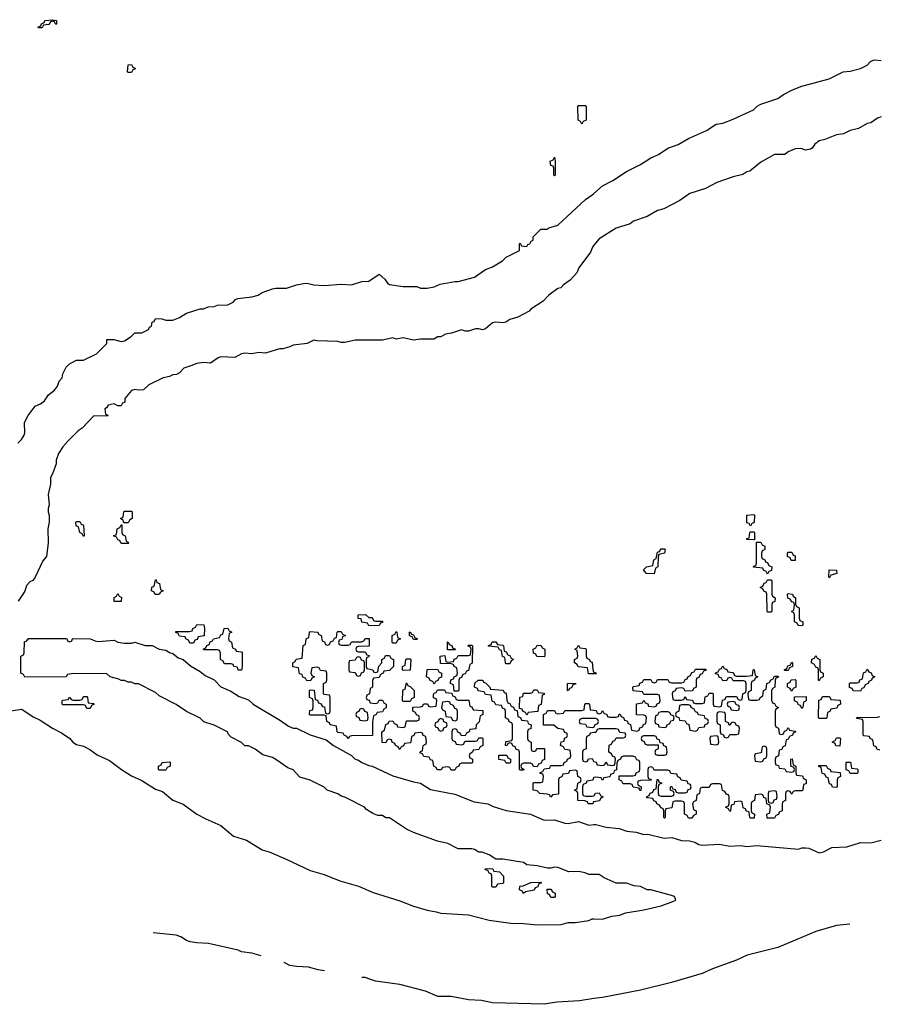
# Model space of a CAD drawing. Header units: inches. Extents: x 2518216 to 2687946, y 757338 to 915227.
# Tile 38 of 75: x 2656660 to 2661660, y 776283 to 782014. Entities that reach past the tile are written whole.
import ezdxf

# ---------------------------------------------------------------- set-up
doc = ezdxf.new("R2010")
doc.units = ezdxf.units.IN
doc.header["$MEASUREMENT"] = 0
for name, color, linetype in [('C6757', 7, 'Continuous'), ('C6758', 7, 'Continuous'), ('C6767', 7, 'Continuous'), ('C6768', 7, 'Continuous')]:
    doc.layers.add(name, color=color, linetype=linetype)

msp = doc.modelspace()

# ---------------------------------------------------------------- linework, layer by layer
at = {"layer": 'C6757', "color": 6}
for points in [[(2656648.7, 779550), (2656669.2, 779570.8), (2656684.7, 779595.3), (2656689, 779610), (2656688, 779670), (2656708, 779710), (2656750, 779764.7), (2656781.2, 779778.8), (2656803.9, 779796.1), (2656827.6, 779830), (2656862.3, 779857.7), (2656878.6, 779881.4), (2656890, 779910.8), (2656906, 779930), (2656910, 779952), (2656929, 779991), (2656937.9, 780000)], [(2657655.3, 780000), (2657614.8, 779985.2), (2657590, 779958), (2657571.6, 779948.4), (2657550, 779948), (2657530, 779938), (2657494, 779930), (2657410, 779888), (2657379.6, 779860.4), (2657350, 779858), (2657330, 779862), (2657310, 779855.3), (2657272, 779810), (2657271.6, 779788.4), (2657258, 779782), (2657250, 779766), (2657230, 779766), (2657210, 779778), (2657174, 779770), (2657164.7, 779755.3), (2657154, 779750), (2657158, 779718), (2657172.7, 779712.7), (2657170, 779706), (2657090, 779708), (2657023.6, 779636.4), (2656999.6, 779620.4), (2656939.8, 779560.2), (2656910, 779528), (2656884.7, 779490), (2656871.3, 779450), (2656871.1, 779428.9), (2656851, 779370), (2656838, 779350), (2656838, 779310), (2656826, 779250), (2656831.3, 779190), (2656824.7, 779170), (2656824.7, 779150), (2656831, 779130), (2656831, 779090), (2656822.8, 779050), (2656826, 778970), (2656816, 778890), (2656794.8, 778865.2), (2656750, 778768.7), (2656736, 778750), (2656718.5, 778741.5), (2656698.5, 778721.5), (2656690, 778688.7), (2656650.4, 778629.6)], [(2660000, 777039), (2659970, 777039), (2659949.3, 777049.3), (2659910, 777057.2), (2659854.6, 777054.6), (2659790, 777079), (2659770, 777082), (2659750, 777075.3), (2659730, 777075.3), (2659670, 777089), (2659610, 777095.3), (2659590, 777108.7), (2659470, 777128.7), (2659428.8, 777128.9), (2659390, 777154), (2659350, 777168.7), (2659330, 777168.7), (2659304.7, 777184.7), (2659290, 777189), (2659209.2, 777189.2), (2659150, 777219), (2659090, 777233.2), (2658950, 777284), (2658910, 777302), (2658810, 777368.7), (2658789.2, 777369.2), (2658770, 777382), (2658743.1, 777383.1), (2658714.6, 777394.6), (2658676.4, 777416.4), (2658666, 777430), (2658550, 777489), (2658530, 777494), (2658510, 777508.7), (2658449, 777529), (2658430, 777548), (2658350, 777588.7), (2658290, 777606), (2658250, 777648), (2658220.2, 777660.2), (2658150, 777709), (2658130, 777719), (2658074.6, 777734.6), (2658028.8, 777768.9), (2657990, 777788), (2657968.7, 777788.7), (2657950, 777808), (2657890, 777838), (2657874.6, 777854.6), (2657868, 777870), (2657790, 777908.7), (2657730, 777928), (2657710, 777948), (2657630, 777988), (2657570, 778028.7), (2657470, 778078), (2657450, 778098), (2657350, 778148), (2657330, 778148), (2657310, 778158), (2657290, 778158), (2657270, 778168), (2657250, 778168.7), (2657236.4, 778176.4), (2657186, 778190), (2657167.3, 778207.3), (2656971.6, 778208.4), (2656938, 778202), (2656930, 778189), (2656690, 778188), (2656682, 778202), (2656666, 778210), (2656666, 778310), (2656682, 778318), (2656686, 778330), (2656687.3, 778392.7), (2656702, 778398), (2656710, 778412), (2656928.4, 778411.6), (2656934, 778410), (2656938, 778398), (2656950, 778394), (2656962, 778398), (2656966, 778410), (2656971.6, 778411.6), (2657069, 778411), (2657098, 778398), (2657115.3, 778395.3), (2657210, 778402), (2657230, 778392), (2657270, 778384.7), (2657310, 778384.7), (2657330, 778391), (2657390, 778371.3), (2657430, 778371), (2657470, 778351.3), (2657510, 778344.7), (2657530, 778331), (2657550, 778324.7), (2657580.7, 778300.7), (2657610.5, 778290.5), (2657653.4, 778253.4), (2657710, 778221), (2657738, 778198), (2657790, 778171), (2657830, 778131), (2657886.8, 778106.8), (2657935.3, 778075.3), (2657990, 778056), (2658018, 778030), (2658175.9, 777935.9), (2658222.5, 777902.5), (2658250, 777890.8), (2658270, 777891), (2658350, 777851), (2658442, 777822), (2658484.7, 777790), (2658590, 777730.7), (2658610, 777710.7), (2658630, 777704), (2658650, 777690.6), (2658690, 777674), (2658710.4, 777670.4), (2658830, 777613), (2658950, 777577.3), (2658990.4, 777570.4), (2659050, 777533), (2659190, 777507.3), (2659302.6, 777462.6), (2659382, 777450), (2659414.4, 777434.4), (2659490, 777410.5), (2659630.4, 777390.4), (2659710, 777355.5), (2659770, 777356.3), (2659830, 777338), (2659850, 777336.3), (2659910, 777346.8), (2659970, 777326.8), (2660000, 777329.6)], [(2660000, 778206.3), (2659967.3, 778207.3), (2659962, 778242), (2659908.4, 778248.4), (2659902, 778262), (2659886, 778270), (2659886, 778290), (2659902, 778298), (2659906, 778310), (2659902, 778342), (2659888, 778350), (2659902, 778358), (2659910, 778374), (2659918, 778358), (2659950, 778354), (2659954, 778350), (2659954, 778310), (2659958, 778298), (2659974, 778290), (2659978, 778278), (2659990, 778274), (2659992.7, 778232.7), (2659998, 778218), (2660000, 778217)], [(2656610, 777990.6), (2656670, 778000.5), (2656677.6, 777997.6), (2656737.3, 777957.3), (2656778, 777938), (2656850, 777890.5), (2656903.1, 777863.1), (2656950.3, 777830.3), (2656968.9, 777808.9), (2656990, 777794.9), (2657030, 777786), (2657066.7, 777766.7), (2657110, 777735.5), (2657182.4, 777702.4), (2657250.8, 777650), (2657310, 777613), (2657370, 777586), (2657450, 777536.3), (2657490, 777522), (2657550, 777470.7), (2657610, 777447.7), (2657690.8, 777390), (2657742, 777362), (2657830, 777324), (2657902.9, 777262.9), (2657979, 777239), (2658070, 777181.6), (2658110.3, 777170.3), (2658210, 777128), (2658350, 777061.6), (2658430, 777039.3), (2658522, 777002), (2658630, 776970.6), (2658715.1, 776935.1), (2658870, 776885.5), (2658950, 776854.4), (2659030, 776830.4), (2659082.4, 776822.4), (2659110, 776813), (2659270, 776804), (2659390, 776773.4), (2659530, 776753.4), (2659570, 776756.3), (2659670, 776745.5), (2659810, 776747.7), (2659850, 776758.8), (2659890, 776758.8), (2659970, 776771.3), (2659990, 776781), (2660000, 776780.7)], [(2660000, 777462.4), (2659998, 777462), (2659994, 777450), (2659966, 777450), (2659962, 777462), (2659947.3, 777467.3), (2659906, 777470), (2659906, 777510), (2659902, 777522), (2659886, 777530), (2659902, 777538), (2659906, 777570), (2659922, 777578), (2659926, 777590), (2659922, 777602), (2659906, 777610), (2659902, 777642), (2659890, 777646), (2659858, 777642), (2659852.7, 777627.3), (2659818, 777622), (2659812.7, 777607.3), (2659798, 777602), (2659794, 777590), (2659792.7, 777507.3), (2659758, 777502), (2659750, 777489), (2659742, 777502), (2659727.3, 777507.3), (2659686, 777510), (2659670, 777526), (2659646, 777530), (2659646, 777570), (2659650, 777574), (2659690, 777574), (2659702, 777578), (2659706, 777610), (2659702, 777622), (2659687.3, 777627.3), (2659687.3, 777632.7), (2659702, 777638), (2659710, 777654), (2659742, 777658), (2659750, 777674), (2659810, 777674), (2659822, 777678), (2659826, 777690), (2659842, 777698), (2659846, 777710), (2659862, 777718), (2659866, 777730), (2659862, 777762), (2659830, 777766), (2659822, 777782), (2659806, 777790), (2659808.8, 777811.1), (2659826, 777814), (2659828.4, 777831.6), (2659842, 777838), (2659846, 777850), (2659842, 777862), (2659830, 777866), (2659822, 777882), (2659790, 777888), (2659767.3, 777907.3), (2659707.3, 777907.3), (2659706, 777970), (2659722, 777978), (2659730, 777994), (2659770, 777994), (2659778, 777978), (2659790, 777974), (2659822, 777978), (2659830, 777994), (2659930, 777994), (2659942, 777998), (2659946, 778030), (2659950, 778034), (2659970, 778034), (2659974, 778030), (2659978, 777998), (2660000, 777994.6)], [(2660000, 777946), (2659930, 777946), (2659918, 777942), (2659914, 777930), (2659918, 777918), (2659950, 777914), (2659958, 777898), (2659990, 777894), (2660000, 777897.3)], [(2660000, 777864.7), (2659978, 777862), (2659974, 777850), (2659958, 777842), (2659954, 777830), (2659954, 777770), (2659938, 777762), (2659934, 777750), (2659934, 777710), (2659938, 777698), (2659950, 777694), (2659962, 777698), (2659967.3, 777712.7), (2659990, 777714), (2659998, 777698), (2660000, 777697.3)], [(2660000, 777602.7), (2659998, 777602), (2659992.7, 777587.3), (2659958, 777582), (2659954, 777570), (2659938, 777562), (2659934, 777550), (2659934, 777510), (2659938, 777498), (2659950, 777494), (2659990, 777494), (2660000, 777497.3)], [(2658063.4, 776564.6), (2658010, 776581.5), (2657950.2, 776589.8), (2657930, 776598.2), (2657757.4, 776637.4), (2657690, 776640.5), (2657652, 776648), (2657630, 776655.1), (2657596.9, 776676.9), (2657570, 776686), (2657436.2, 776699.7)], [(2658432.9, 776478.7), (2658395.3, 776484.7), (2658338.9, 776498.9), (2658270, 776502.7), (2658230, 776509.8), (2658197, 776527)], [(2660000, 776316.7), (2659915.4, 776304.6), (2659784.2, 776295.8), (2659710, 776283.4), (2659410, 776292.6), (2659344.8, 776304.8), (2659270, 776309.8), (2659170, 776328.1), (2659091.4, 776328.6), (2659019.7, 776359.7), (2658870, 776399.3), (2658730, 776418.2), (2658670, 776438.8), (2658649.1, 776440.4)]]:
    msp.add_lwpolyline(points, dxfattribs=at)
for points in [[(2657266, 779086), (2657262, 779102), (2657246, 779110), (2657262, 779118), (2657266, 779150), (2657270, 779154), (2657310, 779154), (2657314, 779150), (2657314, 779110), (2657298, 779102), (2657290, 779086)], [(2657030, 779006), (2657022, 779022), (2657008.7, 779028.7), (2657002, 779062), (2656988.4, 779068.4), (2656986, 779090), (2656990, 779094), (2657010, 779094), (2657018, 779078), (2657031.6, 779071.6), (2657034, 779010)], [(2657250, 778966), (2657242, 778982), (2657230, 778986), (2657222, 779002), (2657206, 779010), (2657222, 779018), (2657226, 779050), (2657242, 779058), (2657250, 779074), (2657254, 779074), (2657254, 779030), (2657258, 779018), (2657274, 779010), (2657278, 778978), (2657290, 778974), (2657294, 778970), (2657290, 778966)], [(2657470, 778668), (2657448.4, 778668.4), (2657442, 778682), (2657426, 778690), (2657428.4, 778711.6), (2657442, 778718), (2657450, 778754), (2657454, 778754), (2657458, 778738), (2657472.7, 778732.7), (2657478, 778698), (2657494, 778690), (2657478, 778682)], [(2657250, 778628), (2657208.4, 778628.4), (2657208.4, 778651.6), (2657222, 778658), (2657230, 778674), (2657238, 778658), (2657251.6, 778651.6)], [(2658690, 778534), (2658710, 778534), (2658718, 778518), (2658730, 778514), (2658770, 778514), (2658770, 778506), (2658758, 778502), (2658750, 778488), (2658690, 778486), (2658682, 778502), (2658650, 778508), (2658646, 778526), (2658628.8, 778528.9), (2658628, 778550), (2658671.6, 778551.6)], [(2657650, 778386), (2657642, 778402), (2657626, 778410), (2657622, 778422), (2657590, 778426), (2657582, 778442), (2657567.3, 778447.3), (2657567.3, 778452.7), (2657647.3, 778452.7), (2657662, 778458), (2657666, 778470), (2657682, 778478), (2657690, 778494), (2657730, 778492), (2657734, 778470), (2657732.7, 778427.3), (2657698, 778422), (2657692.7, 778407.3), (2657678, 778402), (2657670, 778386)], [(2657930, 778228), (2657926, 778246), (2657906, 778250), (2657902, 778262), (2657890, 778266), (2657850, 778266), (2657842, 778282), (2657828, 778290), (2657827.3, 778327.3), (2657822, 778342), (2657810, 778346), (2657730, 778346), (2657726, 778350), (2657742, 778358), (2657747.3, 778372.7), (2657762, 778378), (2657767.3, 778392.7), (2657782, 778398), (2657786, 778410), (2657822, 778418), (2657830, 778434), (2657842, 778438), (2657848.4, 778471.6), (2657870, 778472), (2657878, 778458), (2657894, 778450), (2657878, 778442), (2657874, 778410), (2657878, 778398), (2657892, 778392), (2657898, 778358), (2657914, 778350), (2657918, 778338), (2657950, 778334), (2657954, 778330), (2657954, 778250), (2657950, 778228)], [(2658530, 778374), (2658570, 778374), (2658582, 778378), (2658590, 778394), (2658650, 778394), (2658662, 778398), (2658668.4, 778411.6), (2658692.7, 778412.7), (2658692.7, 778367.3), (2658630, 778366), (2658618, 778362), (2658614, 778350), (2658618, 778338), (2658630, 778334), (2658670, 778334), (2658678, 778318), (2658692.7, 778312.7), (2658690, 778306), (2658678, 778302), (2658674, 778290), (2658674, 778250), (2658678, 778238), (2658714, 778230), (2658718, 778218), (2658730, 778214), (2658742, 778218), (2658748.4, 778251.6), (2658766, 778270), (2658766, 778290), (2658782, 778298), (2658787.3, 778312.7), (2658810, 778314), (2658818, 778298), (2658834, 778290), (2658834, 778250), (2658810, 778226), (2658778, 778222), (2658774, 778210), (2658758, 778202), (2658750, 778186), (2658718, 778182), (2658712.7, 778167.3), (2658711.6, 778128.4), (2658698, 778122), (2658694, 778090), (2658678, 778082), (2658674, 778070), (2658678, 778058), (2658692.7, 778052.7), (2658698, 778038), (2658730, 778034), (2658742, 778038), (2658750, 778054), (2658770, 778054), (2658778, 778038), (2658792, 778030), (2658791.6, 778008.4), (2658778, 778002), (2658770, 777986), (2658738, 777982), (2658734, 777970), (2658718, 777962), (2658712.7, 777927.3), (2658712.7, 777847.3), (2658590, 777846), (2658578, 777842), (2658570, 777828.7), (2658562, 777842), (2658546, 777850), (2658542, 777862), (2658510, 777866), (2658506, 777870), (2658502, 777902), (2658466, 777910), (2658462, 777922), (2658446, 777930), (2658442, 777962), (2658430, 777966), (2658350, 777966), (2658346, 777970), (2658347.3, 777992.7), (2658362, 777998), (2658366, 778010), (2658366, 778050), (2658362, 778062), (2658346, 778070), (2658346, 778110), (2658350, 778114), (2658372.7, 778112.7), (2658378, 778058), (2658392.7, 778052.7), (2658398, 778038), (2658412.7, 778032.7), (2658418, 778018), (2658432.7, 778012.7), (2658438, 777978), (2658450, 777974), (2658462, 777978), (2658466, 777990), (2658466, 778070), (2658462, 778082), (2658430, 778086), (2658426, 778090), (2658426, 778150), (2658442, 778158), (2658446, 778170), (2658446, 778210), (2658442, 778222), (2658410, 778226), (2658402, 778242), (2658390, 778246), (2658358, 778242), (2658354, 778210), (2658358, 778198), (2658374, 778190), (2658358, 778182), (2658352.7, 778167.3), (2658330, 778166), (2658322, 778182), (2658307.3, 778187.3), (2658302, 778202), (2658287.3, 778207.3), (2658282, 778242), (2658248, 778248), (2658248.4, 778271.6), (2658262, 778278), (2658267.3, 778292.7), (2658302, 778298), (2658308.4, 778371.6), (2658322, 778378), (2658326, 778410), (2658342, 778418), (2658346, 778450), (2658350, 778454), (2658394, 778450), (2658398, 778438), (2658414, 778430), (2658418, 778398), (2658432.7, 778392.7), (2658438, 778378), (2658450, 778374), (2658462, 778378), (2658467.3, 778392.7), (2658482, 778398), (2658490, 778414), (2658502, 778418), (2658506, 778450), (2658510, 778454), (2658530, 778454), (2658538, 778438), (2658554, 778430), (2658538, 778422), (2658532.7, 778407.3), (2658518, 778402), (2658514, 778390), (2658518, 778378)], [(2658830, 778386), (2658826, 778390), (2658826, 778430), (2658842, 778438), (2658850, 778454), (2658854, 778450), (2658858, 778418), (2658874, 778410), (2658858, 778402), (2658850, 778386)], [(2658950, 778406), (2658942, 778422), (2658927.3, 778427.3), (2658926, 778450), (2658930, 778452), (2658938, 778438), (2658950, 778434), (2658958, 778418), (2658974, 778410), (2658970, 778406)], [(2659190, 778346), (2659147.3, 778347.3), (2659147.3, 778392.7), (2659154, 778390), (2659158, 778378), (2659172.7, 778372.7), (2659178, 778358), (2659194, 778350)], [(2659490, 778266), (2659486, 778270), (2659482, 778302), (2659468.4, 778308.4), (2659462, 778342), (2659450, 778346), (2659442, 778362), (2659387.3, 778367.3), (2659387.3, 778372.7), (2659402, 778378), (2659407.3, 778392.7), (2659430, 778394), (2659438, 778378), (2659470, 778374), (2659474, 778370), (2659478, 778338), (2659490, 778334), (2659498, 778318), (2659510, 778314), (2659518, 778298), (2659532, 778290), (2659518, 778282), (2659510, 778266)], [(2659186, 778106), (2659182, 778142), (2659166, 778150), (2659167.3, 778172.7), (2659182, 778178), (2659186, 778190), (2659202, 778198), (2659206, 778210), (2659202, 778242), (2659186, 778250), (2659182, 778262), (2659170, 778266), (2659107.3, 778267.3), (2659106, 778310), (2659132.7, 778312.7), (2659138, 778278), (2659150, 778274), (2659182, 778278), (2659187.3, 778292.7), (2659202, 778298), (2659210, 778314), (2659270, 778314), (2659282, 778318), (2659286, 778350), (2659282, 778362), (2659266, 778370), (2659270, 778374), (2659290, 778374), (2659294, 778370), (2659291.6, 778268.4), (2659278, 778262), (2659270, 778226), (2659258, 778222), (2659250, 778206), (2659238, 778202), (2659230, 778186), (2659218, 778182), (2659214, 778170), (2659214, 778110), (2659210, 778106)], [(2659710, 778306), (2659668.4, 778308.4), (2659662, 778322), (2659647.3, 778327.3), (2659646, 778350), (2659662, 778358), (2659670, 778374), (2659692.7, 778372.7), (2659698, 778358), (2659714, 778350), (2659714, 778310)], [(2658630, 778306), (2658618, 778302), (2658610, 778286), (2658578, 778282), (2658574, 778270), (2658574, 778230), (2658578, 778218), (2658610, 778214), (2658618, 778198), (2658630, 778194), (2658642, 778198), (2658647.3, 778212.7), (2658662, 778218), (2658666, 778230), (2658666, 778270), (2658662, 778282), (2658647.3, 778287.3), (2658642, 778302)], [(2658890, 778226), (2658886, 778230), (2658886, 778250), (2658902, 778258), (2658906, 778290), (2658910, 778294), (2658930, 778294), (2658934, 778290), (2658930, 778228)], [(2659070, 778146), (2659062, 778162), (2659047.3, 778167.3), (2659042, 778182), (2659026, 778190), (2659030, 778232), (2659090, 778234), (2659098, 778218), (2659114, 778210), (2659112.7, 778187.3), (2659098, 778182), (2659092.7, 778167.3), (2659078, 778162)], [(2658890, 778046), (2658886, 778050), (2658887.3, 778107.3), (2658890, 778114), (2658902, 778118), (2658910, 778154), (2658918, 778138), (2658930, 778134), (2658954, 778110), (2658954, 778070), (2658938, 778062), (2658930, 778046)], [(2659650, 777754), (2659662, 777758), (2659668, 777772), (2659712.7, 777772.7), (2659712.7, 777707.3), (2659698, 777702), (2659692.7, 777687.3), (2659678, 777682), (2659670, 777666), (2659647.3, 777667.3), (2659642, 777682), (2659630, 777686), (2659590, 777686), (2659578, 777682), (2659574, 777670), (2659578, 777658), (2659592.7, 777652.7), (2659590, 777646), (2659570, 777646), (2659566, 777650), (2659566, 777750), (2659562, 777762), (2659547.3, 777767.3), (2659542, 777782), (2659527.3, 777787.3), (2659522, 777802), (2659510, 777806), (2659498, 777802), (2659492.7, 777787.3), (2659486, 777790), (2659487.3, 777812.7), (2659522, 777818), (2659526, 777830), (2659526, 777910), (2659522, 777922), (2659507.3, 777927.3), (2659502, 777942), (2659486, 777950), (2659486, 777990), (2659482, 778002), (2659467.3, 778007.3), (2659462, 778022), (2659430, 778026), (2659422, 778042), (2659407.3, 778047.3), (2659402, 778082), (2659370, 778086), (2659362, 778102), (2659327.3, 778107.3), (2659322, 778122), (2659306, 778130), (2659307.3, 778152.7), (2659326, 778170), (2659354, 778170), (2659358, 778158), (2659370, 778154), (2659394, 778130), (2659398, 778118), (2659471.6, 778111.6), (2659478, 778098), (2659490, 778094), (2659492.7, 778052.7), (2659498, 778038), (2659510, 778034), (2659518, 778018), (2659532.7, 778012.7), (2659538, 777998), (2659554, 777994), (2659558, 777958), (2659572.7, 777952.7), (2659578, 777938), (2659612.7, 777932.7), (2659618, 777918), (2659634, 777910), (2659632.7, 777887.3), (2659618, 777882), (2659614, 777870), (2659614, 777830), (2659618, 777818), (2659634, 777810), (2659634, 777770), (2659638, 777758)], [(2659250, 777846), (2659227.3, 777847.3), (2659222, 777862), (2659207.3, 777867.3), (2659202, 777882), (2659190, 777886), (2659178, 777882), (2659174, 777870), (2659174, 777830), (2659178, 777818), (2659192.7, 777812.7), (2659198, 777798), (2659230, 777794), (2659242, 777798), (2659250, 777814), (2659310, 777814), (2659322, 777818), (2659330, 777834), (2659350, 777834), (2659354, 777830), (2659354, 777790), (2659338, 777782), (2659330, 777766), (2659298, 777762), (2659294, 777750), (2659278, 777742), (2659274, 777730), (2659278, 777718), (2659294, 777710), (2659294, 777690), (2659290, 777686), (2659230, 777686), (2659218, 777682), (2659214, 777670), (2659198, 777662), (2659190, 777646), (2659170, 777646), (2659162, 777662), (2659150, 777666), (2659118, 777662), (2659111.2, 777648.9), (2659088.4, 777648.4), (2659082, 777662), (2659068, 777670), (2659062, 777702), (2659050, 777706), (2659042, 777722), (2659010, 777726), (2659002, 777742), (2658987.3, 777747.3), (2658990, 777754), (2659002, 777758), (2659006, 777790), (2659022, 777798), (2659026, 777810), (2659022, 777842), (2659007.3, 777847.3), (2659002, 777862), (2658990, 777866), (2658958, 777862), (2658952.7, 777847.3), (2658938, 777842), (2658934, 777810), (2658930, 777806), (2658898, 777802), (2658892.7, 777787.3), (2658878, 777782), (2658870, 777766), (2658862, 777782), (2658846, 777790), (2658842, 777802), (2658826, 777810), (2658822, 777822), (2658810, 777826), (2658798, 777822), (2658790, 777806), (2658767.3, 777807.3), (2658766, 777870), (2658782, 777878), (2658788.4, 777911.6), (2658802, 777918), (2658808.4, 777931.6), (2658830, 777934), (2658838, 777918), (2658852.7, 777912.7), (2658858, 777898), (2658890, 777894), (2658902, 777898), (2658910, 777934), (2658970, 777934), (2658982, 777938), (2658986, 777950), (2658982, 777962), (2658967.3, 777967.3), (2658962, 777982), (2658946, 777990), (2658947.3, 778012.7), (2658990, 778014), (2659002, 778018), (2659010, 778032), (2659032, 778032), (2659038, 778018), (2659050, 778014), (2659082, 778018), (2659086, 778050), (2659082, 778062), (2659067.3, 778067.3), (2659067.3, 778087.3), (2659070, 778094), (2659082, 778098), (2659090, 778114), (2659130, 778114), (2659138, 778098), (2659174, 778094), (2659178, 778078), (2659192.7, 778072.7), (2659198, 778058), (2659210, 778054), (2659272.7, 778052.7), (2659278, 778018), (2659290, 778014), (2659298, 777998), (2659352.7, 777992.7), (2659354, 777970), (2659338, 777962), (2659331.6, 777928.4), (2659314, 777910), (2659312.7, 777887.3), (2659278, 777882), (2659274, 777870), (2659258, 777862)], [(2659610, 777966), (2659602, 777982), (2659587.3, 777987.3), (2659582, 778002), (2659566, 778006), (2659568.7, 778071.3), (2659586, 778074), (2659590, 778094), (2659630, 778094), (2659642, 778098), (2659650, 778114), (2659670, 778114), (2659678, 778098), (2659710, 778094), (2659710, 778086), (2659698, 778082), (2659692, 778028), (2659678, 778022), (2659672.7, 777987.3), (2659618, 777982)], [(2659850, 778108), (2659846, 778110), (2659846, 778150), (2659892.7, 778152.7), (2659892.7, 778147.3), (2659878, 778142), (2659870, 778126), (2659858, 778122)], [(2657050, 778006), (2657042, 778022), (2657030, 778026), (2656910, 778026), (2656906, 778030), (2656906, 778050), (2656910, 778054), (2656942, 778058), (2656950, 778072), (2656958, 778058), (2656970, 778054), (2657010, 778054), (2657022, 778058), (2657030, 778074), (2657050, 778074), (2657054, 778070), (2657058, 778038), (2657090, 778034), (2657092, 778030), (2657078, 778022), (2657070, 778006)], [(2659150, 778046), (2659118, 778042), (2659114, 778010), (2659118, 777998), (2659134, 777990), (2659138, 777958), (2659170, 777954), (2659178, 777938), (2659190, 777934), (2659202, 777938), (2659206, 777950), (2659206, 777990), (2659202, 778002), (2659190, 778006), (2659182, 778022), (2659166, 778030), (2659162, 778042)], [(2658650, 778006), (2658638, 778002), (2658632.7, 777987.3), (2658618, 777982), (2658614, 777970), (2658618, 777958), (2658632.7, 777952.7), (2658638, 777938), (2658670, 777934), (2658682, 777938), (2658686, 777950), (2658682, 777982), (2658667.3, 777987.3), (2658662, 778002)], [(2659110, 777946), (2659098, 777942), (2659092.7, 777927.3), (2659078, 777922), (2659074, 777910), (2659078, 777898), (2659092.7, 777892.7), (2659098, 777878), (2659110, 777874), (2659122, 777878), (2659127.3, 777892.7), (2659142, 777898), (2659146, 777910), (2659142, 777922), (2659127.3, 777927.3), (2659122, 777942)], [(2659490, 777686), (2659482, 777702), (2659447.3, 777707.3), (2659447.3, 777732.7), (2659492.7, 777732.7), (2659498, 777718), (2659514, 777710), (2659514, 777690), (2659510, 777686)], [(2657470, 777646), (2657466, 777650), (2657466, 777670), (2657482, 777678), (2657488.4, 777691.6), (2657530, 777694), (2657534, 777690), (2657534, 777670), (2657518, 777662), (2657510, 777646)], [(2659410, 776966), (2659406, 776970), (2659406, 777030), (2659402, 777042), (2659390, 777046), (2659382, 777062), (2659370, 777066), (2659367.3, 777072.7), (2659410, 777074), (2659418, 777058), (2659450, 777054), (2659474, 777030), (2659474, 776990), (2659470, 776986), (2659438, 776982), (2659430, 776966)], [(2659590, 776928.7), (2659582, 776942), (2659566, 776950), (2659568, 776972), (2659587.3, 776972.7), (2659632.7, 776992.7), (2659690, 776994), (2659694, 776990), (2659678, 776982), (2659672.7, 776967.3), (2659658, 776962), (2659651.6, 776948.4), (2659602, 776938)], [(2659750, 776906), (2659742, 776922), (2659730, 776926), (2659727.3, 776952.7), (2659750, 776954), (2659758, 776938), (2659774, 776930), (2659774, 776910), (2659770, 776906)]]:
    msp.add_lwpolyline(points, close=True, dxfattribs=at)
at = {"layer": 'C6758', "color": 6}
for points in [[(2656870, 781986), (2656862, 782002), (2656850, 782006), (2656838, 782002), (2656830, 781986), (2656798, 781982), (2656790, 781966), (2656770, 781966), (2656766, 781970), (2656782, 781978), (2656786, 781990), (2656802, 781998), (2656806, 782010), (2656850, 782014), (2656874, 782010), (2656874, 781990)], [(2657290, 781706), (2657286, 781710), (2657290, 781752), (2657310, 781754), (2657318, 781738), (2657331.6, 781731.6), (2657330, 781726), (2657318, 781722), (2657310, 781706)], [(2659930, 781406), (2659922, 781422), (2659908, 781430), (2659906, 781510), (2659910, 781514), (2659950, 781514), (2659954, 781510), (2659954, 781430), (2659938, 781422)], [(2659770, 781106), (2659766, 781110), (2659766, 781150), (2659762, 781162), (2659750, 781166), (2659746, 781190), (2659762, 781198), (2659770, 781214), (2659774, 781190), (2659774, 781110)]]:
    msp.add_lwpolyline(points, close=True, dxfattribs=at)
for points in [[(2656937.9, 780000), (2656948.9, 780011.1), (2656990, 780032), (2657030, 780032), (2657106, 780070), (2657166, 780130), (2657167.3, 780152.7), (2657207.3, 780152.7), (2657250, 780141), (2657270, 780144.7), (2657308, 780170), (2657329, 780191), (2657370, 780191.3), (2657408.4, 780211.6), (2657415.3, 780224.7), (2657426, 780230), (2657430, 780254), (2657442, 780258), (2657450, 780274), (2657487.3, 780272.7), (2657510, 780264.7), (2657550, 780266), (2657590, 780281), (2657630, 780306), (2657708.8, 780331.1), (2657728.4, 780331.6), (2657756.4, 780343.6), (2657790, 780344.7), (2657810, 780352), (2657870, 780354.8), (2657902, 780370), (2657914, 780386), (2657928.8, 780391.1), (2658010, 780401), (2658046, 780410), (2658070, 780426), (2658130, 780446.8), (2658150, 780451), (2658211.2, 780451.1), (2658269.4, 780470.6), (2658310, 780478.8), (2658330, 780481), (2658370, 780470.8), (2658430, 780467.3), (2658530, 780474.8), (2658590, 780471), (2658648.8, 780491.1), (2658690, 780492), (2658750, 780532), (2658783.6, 780503.6), (2658799.6, 780479.6), (2658810, 780472), (2658890, 780461), (2658970, 780461), (2658990, 780451), (2659030, 780450.8), (2659070, 780458.8), (2659106, 780474), (2659190, 780490.8), (2659210, 780490.8), (2659304.8, 780515.2), (2659370, 780561), (2659410, 780576), (2659468, 780610), (2659490, 780632), (2659566, 780670), (2659566, 780710), (2659570, 780714), (2659578, 780698), (2659610, 780694), (2659614.6, 780705.4), (2659626, 780710), (2659634.6, 780725.4), (2659646, 780730), (2659646, 780750), (2659690, 780794), (2659730, 780794), (2659738, 780802), (2659790, 780818.8), (2659950, 780966.8), (2659990, 780994), (2660000, 781002.9)], [(2660000, 780701.3), (2659991, 780690), (2659979.1, 780660.9), (2659911, 780570), (2659899.8, 780540.2), (2659862, 780498), (2659822, 780470), (2659806.4, 780453.6), (2659790, 780448.7), (2659738, 780410), (2659704, 780376), (2659632, 780330), (2659622.8, 780317.2), (2659558, 780282), (2659510, 780268.7), (2659486.8, 780253.2), (2659471.2, 780248.9), (2659430, 780253.2), (2659410, 780249), (2659370, 780215.3), (2659351.6, 780208.4), (2659330, 780215.3), (2659310, 780215.3), (2659270, 780202), (2659250, 780202), (2659230, 780208.7), (2659171, 780189), (2659136, 780184), (2659110, 780168.7), (2659090, 780168), (2659070, 780155.3), (2658990, 780155.3), (2658950, 780148.7), (2658890, 780162), (2658850, 780155.3), (2658830, 780162), (2658770, 780149), (2658611.2, 780148.9), (2658550, 780135.3), (2658530, 780135.3), (2658510, 780142), (2658390, 780144), (2658370, 780148.7), (2658330.8, 780129.2), (2658250, 780119), (2658230.8, 780109.2), (2658190, 780099), (2658170, 780099), (2658090, 780074), (2658050, 780077.2), (2658010, 780069), (2657970, 780073.2), (2657950, 780069), (2657910, 780048.7), (2657830, 780052.7), (2657813.7, 780046.3), (2657770, 780015.3), (2657730, 780019), (2657690, 780012.7), (2657655.3, 780000)]]:
    msp.add_lwpolyline(points, dxfattribs=at)
at = {"layer": 'C6767', "color": 6}
for points in [[(2660910, 779066), (2660902, 779082), (2660890, 779086), (2660888.7, 779130), (2660930, 779134), (2660934, 779130), (2660931.6, 779088.4), (2660918, 779082)], [(2660930, 778986), (2660888.4, 778988.4), (2660890, 778994), (2660902, 778998), (2660906, 779030), (2660910, 779034), (2660930, 779034), (2660934, 779030), (2660934, 778986)], [(2661010, 778786), (2661002, 778802), (2660986, 778810), (2660982, 778822), (2660928.4, 778828.4), (2660930, 778834), (2660942, 778838), (2660946, 778850), (2660946, 778974), (2660970, 778974), (2660978, 778958), (2660994, 778950), (2660994, 778930), (2660978, 778922), (2660974, 778910), (2660974, 778890), (2660978, 778878), (2660994, 778870), (2660998, 778858), (2661010, 778854), (2661018, 778838), (2661034, 778830), (2661032.7, 778807.3), (2661018, 778802)], [(2660350, 778788), (2660306, 778790), (2660288.4, 778811.6), (2660306, 778830), (2660342, 778838), (2660348, 778870), (2660362, 778878), (2660370, 778914), (2660382, 778918), (2660390, 778934), (2660410, 778934), (2660414, 778930), (2660411.2, 778908.9), (2660378, 778902), (2660372.7, 778887.3), (2660371.3, 778830), (2660358, 778822)], [(2661170, 778866), (2661147.3, 778867.3), (2661142, 778882), (2661126, 778890), (2661126, 778910), (2661130, 778914), (2661150, 778914), (2661158, 778898), (2661170, 778894)], [(2661370, 778766), (2661366, 778770), (2661368.7, 778811.3), (2661411.2, 778811.1), (2661412, 778790), (2661378, 778782)], [(2661010, 778566), (2661007.3, 778572.7), (2661006, 778670), (2661002, 778682), (2660987.3, 778687.3), (2660982, 778702), (2660966, 778710), (2660982, 778718), (2660990, 778734), (2661002, 778738), (2661010, 778754), (2661030, 778754), (2661034, 778750), (2661034, 778670), (2661038, 778658), (2661054, 778650), (2661052.7, 778627.3), (2661038, 778622), (2661034, 778610), (2661034, 778570), (2661030, 778566)], [(2661210, 778486), (2661188, 778488), (2661182, 778502), (2661166, 778510), (2661166, 778550), (2661162, 778562), (2661148, 778570), (2661162, 778578), (2661166, 778610), (2661162, 778622), (2661150, 778626), (2661142, 778642), (2661127.3, 778647.3), (2661126, 778670), (2661130, 778674), (2661154, 778670), (2661158, 778658), (2661172, 778650), (2661172.7, 778612.7), (2661178, 778598), (2661194, 778590), (2661194, 778530), (2661198, 778518), (2661214, 778510), (2661214, 778490)], [(2661110, 778226), (2661106, 778230), (2661122, 778238), (2661127.3, 778252.7), (2661142, 778258), (2661150, 778274), (2661154, 778270), (2661154, 778250), (2661138, 778242), (2661130, 778226)], [(2661310, 778166), (2661306, 778170), (2661306, 778230), (2661302, 778242), (2661290, 778246), (2661282, 778262), (2661266, 778270), (2661267.3, 778292.7), (2661282, 778298), (2661290, 778314), (2661298, 778298), (2661314, 778290), (2661314, 778230), (2661318, 778218), (2661334, 778210), (2661334, 778190), (2661318, 778182)], [(2661550, 778106), (2661507.3, 778107.3), (2661502, 778122), (2661487.3, 778127.3), (2661486, 778150), (2661490, 778154), (2661530, 778154), (2661542, 778158), (2661547.3, 778172.7), (2661562, 778178), (2661567.3, 778212.7), (2661582, 778218), (2661590, 778234), (2661598, 778218), (2661612.7, 778212.7), (2661618, 778198), (2661634, 778190), (2661618, 778182), (2661614, 778170), (2661598, 778162), (2661594, 778150), (2661578, 778142), (2661570, 778126), (2661558, 778122)], [(2661150, 778106), (2661142, 778122), (2661126, 778130), (2661126, 778150), (2661142, 778158), (2661147.3, 778172.7), (2661170, 778174), (2661174, 778170), (2661174, 778130), (2661158, 778122)], [(2660810, 778046), (2660778, 778042), (2660774, 778030), (2660778, 778018), (2660792.7, 778012.7), (2660798, 777998), (2660830, 777994), (2660842, 777998), (2660846, 778010), (2660842, 778022), (2660827.3, 778027.3), (2660822, 778042)], [(2661210, 778006), (2661202, 778022), (2661190, 778026), (2661182, 778042), (2661166, 778050), (2661167.3, 778072.7), (2661234, 778074), (2661234, 778050), (2661218, 778042), (2661214, 778010)], [(2661310, 777946), (2661306, 777950), (2661307.3, 778052.7), (2661322, 778058), (2661330, 778074), (2661370, 778074), (2661378, 778058), (2661432.7, 778052.7), (2661434, 778030), (2661418, 778022), (2661412.7, 778007.3), (2661378, 778002), (2661372.7, 777987.3), (2661358, 777982), (2661354, 777950), (2661350, 777946)], [(2660430, 777986), (2660390, 777986), (2660378, 777982), (2660370, 777966), (2660358, 777962), (2660354, 777930), (2660358, 777918), (2660372.7, 777912.7), (2660378, 777898), (2660410, 777894), (2660422, 777898), (2660426, 777910), (2660442, 777918), (2660447.3, 777932.7), (2660462, 777938), (2660466, 777950), (2660462, 777962), (2660447.3, 777967.3), (2660442, 777982)], [(2660550, 778026), (2660510, 778026), (2660498, 778022), (2660494, 777990), (2660478, 777982), (2660474, 777970), (2660478, 777958), (2660492.7, 777952.7), (2660498, 777938), (2660530, 777934), (2660538, 777918), (2660552.7, 777912.7), (2660558, 777878), (2660590, 777874), (2660602, 777878), (2660610, 777894), (2660642, 777898), (2660647.3, 777912.7), (2660662, 777918), (2660666, 777930), (2660662, 777942), (2660647.3, 777947.3), (2660642, 777962), (2660607.3, 777967.3), (2660602, 777982), (2660590, 777986), (2660582, 778002), (2660566, 778010), (2660562, 778022)], [(2660730, 777986), (2660718, 777982), (2660714, 777970), (2660714, 777930), (2660718, 777918), (2660734, 777910), (2660734, 777870), (2660738, 777858), (2660752.7, 777852.7), (2660758, 777838), (2660770, 777834), (2660782, 777838), (2660790, 777854), (2660830, 777854), (2660842, 777858), (2660846, 777890), (2660842, 777902), (2660827.3, 777907.3), (2660822, 777922), (2660810, 777926), (2660798, 777922), (2660792.7, 777907.3), (2660787.3, 777907.3), (2660782, 777922), (2660766, 777930), (2660766, 777970), (2660762, 777982)], [(2660350, 777846), (2660290, 777846), (2660278, 777842), (2660274, 777830), (2660278, 777818), (2660292.7, 777812.7), (2660298, 777798), (2660310, 777794), (2660374, 777794), (2660374, 777770), (2660358, 777762), (2660354, 777750), (2660358, 777738), (2660370, 777734), (2660410, 777734), (2660422, 777738), (2660426, 777750), (2660422, 777782), (2660407.3, 777787.3), (2660402, 777802), (2660386, 777806), (2660382, 777822), (2660367.3, 777827.3), (2660362, 777842)], [(2660710, 777846), (2660678, 777842), (2660674, 777830), (2660678, 777798), (2660710, 777794), (2660722, 777798), (2660726, 777810), (2660722, 777842)], [(2661430, 777786), (2661407.3, 777787.3), (2661402, 777802), (2661386, 777810), (2661402, 777818), (2661410, 777834), (2661430, 777834), (2661434, 777830)], [(2660990, 777786), (2660978, 777782), (2660972.7, 777747.3), (2660938, 777742), (2660934, 777730), (2660938, 777698), (2660970, 777694), (2660982, 777698), (2660987.3, 777712.7), (2661002, 777718), (2661006, 777730), (2661006, 777770), (2661002, 777782)], [(2661410, 777546), (2661387.3, 777547.3), (2661382, 777562), (2661370, 777566), (2661362, 777602), (2661350, 777606), (2661342, 777622), (2661327.3, 777627.3), (2661322, 777662), (2661307.3, 777667.3), (2661307.3, 777672.7), (2661350, 777674), (2661358, 777658), (2661374, 777650), (2661378, 777638), (2661432.7, 777632.7), (2661434, 777610), (2661418, 777602), (2661414, 777590), (2661414, 777550)], [(2661490, 777626), (2661482, 777642), (2661467.3, 777647.3), (2661467.3, 777692.7), (2661492.7, 777692.7), (2661498, 777658), (2661530, 777654), (2661534, 777650), (2661534, 777630), (2661530, 777626)], [(2661050, 777526), (2661018, 777522), (2661014, 777510), (2661014, 777470), (2661018, 777458), (2661030, 777454), (2661042, 777458), (2661047.3, 777472.7), (2661062, 777478), (2661066, 777490), (2661062, 777522)]]:
    msp.add_lwpolyline(points, close=True, dxfattribs=at)
for points in [[(2660000, 777994.6), (2660012.7, 777992.7), (2660018, 777978), (2660030, 777974), (2660042, 777978), (2660050, 777994), (2660058, 777978), (2660074, 777970), (2660078, 777958), (2660090, 777954), (2660130, 777954), (2660142, 777958), (2660147.3, 777972.7), (2660152.7, 777972.7), (2660158, 777958), (2660172.7, 777952.7), (2660178, 777938), (2660192.7, 777932.7), (2660198, 777918), (2660212.7, 777912.7), (2660218, 777878), (2660250, 777874), (2660262, 777878), (2660267.3, 777892.7), (2660282, 777898), (2660287.3, 777912.7), (2660302, 777918), (2660306, 777950), (2660302, 777962), (2660290, 777966), (2660247.3, 777967.3), (2660247.3, 778032.7), (2660282, 778038), (2660290, 778054), (2660298, 778038), (2660312.7, 778032.7), (2660318, 778018), (2660350, 778014), (2660362, 778018), (2660367.3, 778032.7), (2660382, 778038), (2660386, 778050), (2660382, 778082), (2660370, 778086), (2660290, 778086), (2660282, 778102), (2660227.3, 778107.3), (2660226, 778130), (2660230, 778134), (2660262, 778138), (2660267.3, 778152.7), (2660282, 778158), (2660290, 778174), (2660330, 778174), (2660338, 778158), (2660350, 778154), (2660362, 778158), (2660370, 778174), (2660430, 778174), (2660438, 778158), (2660450, 778154), (2660510, 778154), (2660522, 778158), (2660530, 778174), (2660542, 778178), (2660546, 778190), (2660562, 778198), (2660570, 778214), (2660582, 778218), (2660590, 778234), (2660650, 778234), (2660652.7, 778227.3), (2660638, 778222), (2660630, 778206), (2660618, 778202), (2660610, 778186), (2660598, 778182), (2660594, 778170), (2660594, 778130), (2660578, 778122), (2660572.7, 778107.3), (2660530, 778106), (2660522, 778122), (2660510, 778126), (2660478, 778122), (2660472.7, 778107.3), (2660458, 778102), (2660454, 778090), (2660458, 778058), (2660470, 778054), (2660510, 778054), (2660522, 778058), (2660530, 778074), (2660538, 778058), (2660572.7, 778052.7), (2660578, 778038), (2660590, 778034), (2660630, 778034), (2660642, 778038), (2660647.3, 778072.7), (2660662, 778078), (2660670, 778094), (2660690, 778094), (2660694, 778090), (2660694, 778030), (2660698, 778018), (2660730, 778014), (2660742, 778018), (2660747.3, 778052.7), (2660762, 778058), (2660770, 778074), (2660830, 778074), (2660838, 778058), (2660850, 778054), (2660862, 778058), (2660866, 778090), (2660882, 778098), (2660886, 778110), (2660886, 778150), (2660882, 778162), (2660870, 778166), (2660810, 778166), (2660802, 778182), (2660790, 778186), (2660778, 778182), (2660772.7, 778167.3), (2660750, 778166), (2660742, 778182), (2660727.3, 778187.3), (2660722, 778202), (2660707.3, 778207.3), (2660707.3, 778212.7), (2660722, 778218), (2660730, 778234), (2660742, 778238), (2660750, 778254), (2660758, 778238), (2660772.7, 778232.7), (2660778, 778218), (2660810, 778214), (2660818, 778198), (2660830, 778194), (2660887.3, 778192.7), (2660922, 778198), (2660926, 778230), (2660932.7, 778232.7), (2660938, 778198), (2660954, 778190), (2660938, 778182), (2660932.7, 778167.3), (2660918, 778162), (2660914, 778150), (2660914, 778110), (2660898, 778102), (2660894, 778090), (2660898, 778058), (2660910, 778054), (2660950, 778054), (2660962, 778058), (2660966, 778070), (2660982, 778078), (2660986, 778110), (2661002, 778118), (2661006, 778150), (2661022, 778158), (2661026, 778170), (2661042, 778178), (2661050, 778194), (2661070, 778194), (2661072.7, 778187.3), (2661058, 778182), (2661054, 778170), (2661052, 778130), (2661038, 778122), (2661032.7, 778107.3), (2661032.7, 778052.7), (2661038, 778038), (2661050, 778034), (2661058, 778018), (2661074, 778010), (2661058, 778002), (2661054, 777990), (2661054, 777910), (2661058, 777898), (2661074, 777890), (2661078, 777858), (2661090, 777854), (2661102, 777858), (2661107.3, 777872.7), (2661122, 777878), (2661130, 777894), (2661138, 777878), (2661170, 777874), (2661174, 777870), (2661158, 777862), (2661154, 777850), (2661138, 777842), (2661130, 777826), (2661118, 777822), (2661112.7, 777787.3), (2661098, 777782), (2661092.7, 777767.3), (2661078, 777762), (2661074, 777730), (2661058, 777722), (2661054, 777710), (2661054, 777690), (2661058, 777678), (2661072.7, 777672.7), (2661078, 777658), (2661110, 777654), (2661118, 777638), (2661150, 777634), (2661162, 777638), (2661166, 777650), (2661162, 777662), (2661146, 777670), (2661146, 777710), (2661152.7, 777712.7), (2661158, 777678), (2661174, 777670), (2661174, 777630), (2661178, 777618), (2661212.7, 777612.7), (2661218, 777598), (2661234, 777590), (2661234, 777566), (2661218, 777562), (2661214, 777530), (2661210, 777526), (2661170, 777526), (2661158, 777522), (2661150, 777506), (2661142, 777522), (2661130, 777526), (2661118, 777522), (2661114, 777510), (2661114, 777470), (2661098, 777462), (2661094, 777450), (2661094, 777410), (2661078, 777402), (2661072.7, 777387.3), (2661058, 777382), (2661050, 777366), (2661007.3, 777367.3), (2661006, 777390), (2661022, 777398), (2661026, 777430), (2661022, 777442), (2661006, 777450), (2661002, 777482), (2660987.3, 777487.3), (2660982, 777502), (2660970, 777506), (2660938, 777502), (2660934, 777470), (2660918, 777462), (2660914, 777450), (2660914, 777410), (2660918, 777398), (2660934, 777390), (2660932.7, 777367.3), (2660910, 777366), (2660906, 777370), (2660902, 777402), (2660886, 777410), (2660882, 777422), (2660867.3, 777427.3), (2660862, 777462), (2660850, 777466), (2660818, 777462), (2660812.7, 777447.3), (2660798, 777442), (2660794, 777410), (2660790, 777406), (2660782, 777422), (2660766, 777430), (2660782, 777438), (2660786, 777450), (2660786, 777490), (2660782, 777502), (2660770, 777506), (2660762, 777522), (2660747.3, 777527.3), (2660742, 777562), (2660730, 777566), (2660690, 777566), (2660678, 777562), (2660670, 777546), (2660630, 777546), (2660618, 777542), (2660614, 777510), (2660598, 777502), (2660594, 777470), (2660578, 777462), (2660574, 777450), (2660578, 777418), (2660594, 777410), (2660594, 777390), (2660578, 777382), (2660570, 777366), (2660550, 777366), (2660542, 777382), (2660526, 777390), (2660526, 777450), (2660522, 777462), (2660510, 777466), (2660470, 777466), (2660458, 777462), (2660452.7, 777427.3), (2660418, 777422), (2660414, 777410), (2660414, 777370), (2660410, 777366), (2660406, 777370), (2660406, 777410), (2660402, 777422), (2660390, 777426), (2660382, 777442), (2660366, 777450), (2660362, 777462), (2660347.3, 777467.3), (2660342, 777482), (2660310, 777486), (2660306, 777490), (2660322, 777498), (2660327.3, 777512.7), (2660342, 777518), (2660347.3, 777532.7), (2660362, 777538), (2660367.3, 777592.7), (2660372.7, 777592.7), (2660378, 777578), (2660394, 777570), (2660378, 777562), (2660374, 777550), (2660374, 777510), (2660378, 777498), (2660390, 777494), (2660450, 777494), (2660462, 777498), (2660466, 777510), (2660462, 777522), (2660446, 777530), (2660446, 777550), (2660450, 777554), (2660458, 777538), (2660472.7, 777532.7), (2660478, 777518), (2660490, 777514), (2660530, 777514), (2660542, 777518), (2660547.3, 777532.7), (2660562, 777538), (2660566, 777550), (2660562, 777562), (2660547.3, 777567.3), (2660542, 777582), (2660508, 777588), (2660502, 777602), (2660487.3, 777607.3), (2660482, 777622), (2660447.3, 777627.3), (2660442, 777642), (2660430, 777646), (2660350, 777646), (2660342, 777662), (2660330, 777666), (2660318, 777662), (2660314, 777650), (2660314, 777610), (2660318, 777598), (2660332.7, 777592.7), (2660332.7, 777587.3), (2660270, 777586), (2660258, 777582), (2660254, 777570), (2660258, 777558), (2660274, 777550), (2660272.7, 777527.3), (2660267.3, 777527.3), (2660262, 777542), (2660227.3, 777547.3), (2660222, 777562), (2660210, 777566), (2660170, 777566), (2660162, 777582), (2660146, 777590), (2660147.3, 777612.7), (2660227.3, 777612.7), (2660242, 777618), (2660246, 777630), (2660262, 777638), (2660266, 777650), (2660266, 777690), (2660262, 777702), (2660250, 777706), (2660242, 777722), (2660227.3, 777727.3), (2660172.7, 777727.3), (2660158, 777722), (2660154, 777710), (2660138, 777702), (2660132.7, 777687.3), (2660132, 777648), (2660118, 777642), (2660112.7, 777627.3), (2660098, 777622), (2660092.7, 777607.3), (2660058, 777602), (2660050, 777586), (2660042, 777602), (2660010, 777606), (2660000, 777602.7)], [(2660000, 778217), (2660014, 778210), (2660010, 778206), (2660000, 778206.3)], [(2660000, 777897.3), (2660002, 777898), (2660007.3, 777912.7), (2660022, 777918), (2660026, 777930), (2660022, 777942), (2660010, 777946), (2660000, 777946)], [(2661662, 777762), (2661647.3, 777767.3), (2661642, 777782), (2661627.3, 777787.3), (2661622, 777822), (2661606, 777830), (2661602, 777842), (2661570, 777846), (2661566, 777850), (2661566, 777930), (2661562, 777942), (2661530, 777946), (2661527.3, 777952.7), (2661650, 777954), (2661662, 777958)], [(2660000, 777697.3), (2660012.7, 777692.7), (2660018, 777678), (2660050, 777674), (2660062, 777678), (2660070, 777694), (2660078, 777678), (2660110, 777674), (2660122, 777678), (2660126, 777710), (2660122, 777722), (2660107.3, 777727.3), (2660102, 777742), (2660086, 777750), (2660088.4, 777791.6), (2660102, 777798), (2660110, 777814), (2660122, 777818), (2660130, 777834), (2660170, 777834), (2660182, 777838), (2660186, 777850), (2660182, 777862), (2660150, 777866), (2660142, 777882), (2660130, 777886), (2660030, 777886), (2660018, 777882), (2660010, 777866), (2660000, 777864.7)], [(2660000, 777497.3), (2660002, 777498), (2660008.4, 777511.6), (2660030, 777514), (2660038, 777498), (2660054, 777490), (2660038, 777482), (2660031.6, 777468.4), (2660000, 777462.4)], [(2660000, 777329.6), (2660010.5, 777330.5), (2660070, 777314), (2660147.5, 777307.5), (2660190.6, 777290.6), (2660244.5, 777284.5), (2660290, 777270.8), (2660313.7, 777273.7), (2660409.1, 777250.9), (2660453.7, 777253.7), (2660510, 777237.3), (2660555.3, 777235.3), (2660587.3, 777227.3), (2660610, 777214), (2660630, 777210.6), (2660730, 777214.8), (2660790, 777204), (2660850, 777206.8), (2660890, 777202.8), (2660947.1, 777207.1), (2661190, 777186.8), (2661210, 777194), (2661230, 777194), (2661250, 777191.3), (2661310, 777164.4), (2661335.3, 777170), (2661383.1, 777196.9), (2661470, 777200.7), (2661550, 777226), (2661610, 777224), (2661670, 777238.8)], [(2660000, 776780.7), (2660050, 776779.1), (2660103.7, 776796.3), (2660150, 776802), (2660183.7, 776816.3), (2660290, 776833.4), (2660390, 776857.3), (2660458, 776882), (2660475.3, 776890), (2660474.6, 776894.6), (2660468, 776910), (2660450, 776917.2), (2660330, 776949), (2660310, 776949.2), (2660270, 776969), (2660232.9, 776972.9), (2660190, 776988.7), (2660128.4, 776988.4), (2660059, 777019), (2660030, 777039), (2660000, 777039)], [(2661487.7, 776749.4), (2661410, 776741.3), (2661290, 776708), (2661070, 776613.7), (2660890.2, 776569.8), (2660830, 776540.4), (2660690, 776489.8), (2660630, 776462), (2660450.8, 776410), (2660270, 776365.1), (2660050, 776323.8), (2660000, 776316.7)]]:
    msp.add_lwpolyline(points, dxfattribs=at)
at = {"layer": 'C6768', "color": 6}
for points in [[(2660000, 781002.9), (2660050, 781047.3), (2660110, 781077.3), (2660190, 781130.7), (2660270, 781170.7), (2660330, 781210.8), (2660375.3, 781230), (2660430, 781266.8), (2660490, 781287.3), (2660550, 781322.8), (2660655.3, 781370), (2660710, 781406), (2660750, 781411), (2660810, 781434.8), (2660928.7, 781490), (2660949.4, 781510.6), (2660970, 781522.8), (2661070, 781554.8), (2661101.5, 781578.5), (2661154.8, 781605.2), (2661210, 781627.3), (2661368, 781670), (2661449.5, 781710.5), (2661490, 781714), (2661550, 781730.8), (2661588.7, 781750), (2661609.4, 781770.6), (2661630, 781781), (2661670, 781777.3)], [(2661670, 781449), (2661650, 781441.2), (2661610, 781414), (2661590, 781409), (2661538.8, 781381.2), (2661490, 781368.7), (2661450.8, 781349.2), (2661410, 781344), (2661343.5, 781316.5), (2661310, 781309), (2661284.7, 781290), (2661270, 781266), (2661259.6, 781260.4), (2661230, 781255.3), (2661204.7, 781264.7), (2661170, 781262.7), (2661130, 781244), (2661110, 781229), (2661050, 781229.4), (2660970, 781184), (2660906.8, 781133.2), (2660890, 781128.7), (2660866.4, 781113.6), (2660810, 781099), (2660714.4, 781065.6), (2660647.9, 781032.1), (2660558.5, 781001.5), (2660498.5, 780961.5), (2660406.4, 780913.6), (2660370, 780904), (2660310, 780869), (2660230, 780841.2), (2660210, 780825.2), (2660130, 780800.9), (2660030, 780739), (2660000, 780701.3)]]:
    msp.add_lwpolyline(points, dxfattribs=at)

doc.saveas('drawing.dxf')
